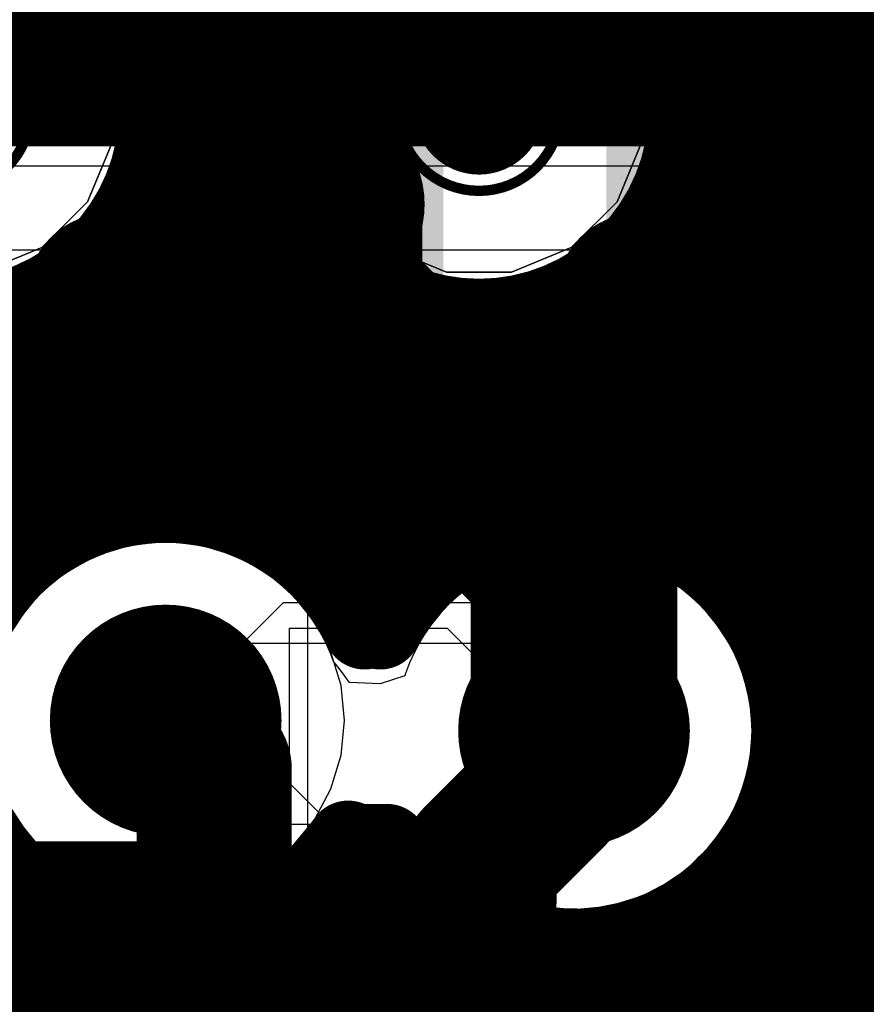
# Model space of a CAD drawing. Header units: millimetres. Extents: x 1.27 to 3.86, y 0.66 to 4.7.
# Tile 213 of 236: x 2.8248 to 2.9066, y 3.6606 to 3.7558. Entities that reach past the tile are written whole.
import ezdxf

# ---------------------------------------------------------------- set-up
doc = ezdxf.new("R2010")
doc.units = ezdxf.units.MM
doc.header["$MEASUREMENT"] = 0
for name, color, linetype in [('BottomLayer', 5, 'Continuous'), ('MidLayer1', 16, 'Continuous'), ('MidLayer2', 76, 'Continuous'), ('MidLayer3', 90, 'Continuous'), ('MidLayer4', 156, 'Continuous'), ('MidLayer5', 130, 'Continuous'), ('MidLayer6', 216, 'Continuous'), ('MultiLayer', 9, 'Continuous'), ('TopLayer', 1, 'Continuous'), ('ViaHoleLayer', 16, 'Continuous')]:
    doc.layers.add(name, color=color, linetype=linetype)

# ---------------------------------------------------------------- blocks, each defined once
blk = doc.blocks.new('0402L_B_139')
at = {"layer": 'BottomLayer'}
for points in [[(-0.031496, 0.009843), (-0.031496, -0.009843), (-0.007874, 0.009843), (-0.007874, -0.009843)], [(0.007874, 0.009843), (0.007874, -0.009843), (0.031496, 0.009843), (0.031496, -0.009843)]]:
    blk.add_solid(points, dxfattribs=at)
blk = doc.blocks.new('ABL0161B_371')
at = {"layer": 'TopLayer', "const_width": 0.006299}
for points in [[(-0.156693, 0.076772, 1), (-0.150394, 0.076772, 1)], [(-0.131102, 0.076772, 1), (-0.124803, 0.076772, 1)], [(-0.079921, 0.076772, 1), (-0.073622, 0.076772, 1)], [(-0.156693, 0.051181, 1), (-0.150394, 0.051181, 1)], [(-0.131102, 0.051181, 1), (-0.124803, 0.051181, 1)], [(-0.079921, 0.051181, 1), (-0.073622, 0.051181, 1)], [(-0.156693, 0.025591, 1), (-0.150394, 0.025591, 1)], [(-0.131102, 0.025591, 1), (-0.124803, 0.025591, 1)], [(-0.079921, 0.025591, 1), (-0.073622, 0.025591, 1)]]:
    blk.add_lwpolyline(points, format="xyb", close=True, dxfattribs=at)

msp = doc.modelspace()

# ---------------------------------------------------------------- linework, layer by layer
at = {"layer": 'BottomLayer'}
for p, q in [((2.897999, 3.680998), (2.897999, 4.157041)), ((2.862019, 3.828129), (2.862021, 3.74273)), ((2.862019, 3.828129), (2.862021, 3.74273)), ((2.862021, 3.74273), (2.862022, 3.728998)), ((2.862021, 3.74273), (2.862022, 3.728998)), ((2.862022, 3.728998), (2.82074, 3.728998)), ((2.862022, 3.728998), (2.82074, 3.728998)), ((2.818223, 3.714006), (2.83899, 3.714011)), ((2.83899, 3.714011), (2.852592, 3.700404)), ((2.852592, 3.700404), (2.852588, 3.672998)), ((2.891783, 3.674782), (2.897999, 3.680998)), ((2.890629, 3.673628), (2.891321, 3.67409)), ((2.891321, 3.67409), (2.891783, 3.674782)), ((2.852588, 3.672998), (2.78859, 3.672998)), ((2.879999, 3.662998), (2.890629, 3.673628)), ((2.768002, 3.663001), (2.879999, 3.662998))]:
    msp.add_line(p, q, dxfattribs=at)
for points, const_width in [([(2.853674, 3.737767), (2.853905, 3.737998)], 0.02), ([(2.853674, 3.728324), (2.853674, 3.737767)], 0.02), ([(2.893275, 3.737998), (2.917999, 3.737998)], 0.018), ([(2.853674, 3.728324), (2.878344, 3.703654)], 0.02), ([(2.878344, 3.687068), (2.878344, 3.703654)], 0.02)]:
    msp.add_lwpolyline(points, dxfattribs=dict(at, const_width=const_width))
for points, const_width in [([(2.848674, 3.737767, 1), (2.858674, 3.737767, 1)], 0.01), ([(2.848674, 3.737767, 1), (2.858674, 3.737767, 1)], 0.01), ([(2.848905, 3.737998, 1), (2.858905, 3.737998, 1)], 0.01), ([(2.888775, 3.737998, 1), (2.897775, 3.737998, 1)], 0.009), ([(2.848674, 3.728324, 1), (2.858674, 3.728324, 1)], 0.01), ([(2.848674, 3.728324, 1), (2.858674, 3.728324, 1)], 0.01), ([(2.873344, 3.703654, 1), (2.883344, 3.703654, 1)], 0.01), ([(2.873344, 3.703654, 1), (2.883344, 3.703654, 1)], 0.01), ([(2.833274, 3.688068, 1), (2.844474, 3.688068, 1)], 0.0112), ([(2.872744, 3.687068, 1), (2.883944, 3.687068, 1)], 0.0112), ([(2.873344, 3.687068, 1), (2.883344, 3.687068, 1)], 0.01)]:
    msp.add_lwpolyline(points, format="xyb", close=True, dxfattribs=dict(at, const_width=const_width))
at = {"layer": 'MidLayer1'}
for p, q in [((2.850838, 3.681996), (2.850838, 3.696996)), ((2.850838, 3.696996), (2.866073, 3.696996)), ((2.866073, 3.696996), (2.868838, 3.694232)), ((2.868838, 3.694232), (2.868838, 3.675996)), ((2.856838, 3.675996), (2.850838, 3.681996)), ((2.868838, 3.675996), (2.856838, 3.675996))]:
    msp.add_line(p, q, dxfattribs=at)
at = {"layer": 'MidLayer1', "const_width": 0.008}
for points in [[(2.835, 3.758346), (2.835, 4.673998)], [(2.84, 3.709238), (2.84, 4.673998)], [(2.845, 3.708363), (2.845, 4.673998)], [(2.85, 3.754076), (2.85, 4.673998)], [(2.89, 3.704776), (2.89, 4.673998)], [(2.895, 3.700183), (2.895, 4.673998)], [(2.9, 3.505438), (2.9, 4.673998)], [(2.905, 3.50625), (2.905, 4.673998)], [(2.91, 3.505862), (2.91, 4.673998)], [(2.836778, 3.755), (2.850359, 3.755)], [(2.887959, 3.755), (3.57489, 3.755)], [(2.838149, 3.75), (2.848988, 3.75)], [(2.88933, 3.75), (3.56989, 3.75)], [(2.838233, 3.745), (2.848904, 3.745)], [(2.889414, 3.745), (3.56489, 3.745)], [(2.837049, 3.74), (2.850088, 3.74)], [(2.85, 3.706113), (2.85, 3.740238)], [(2.88823, 3.74), (3.55989, 3.74)], [(2.835, 3.708911), (2.835, 3.735968)], [(2.834322, 3.735), (2.852815, 3.735)], [(2.885503, 3.735), (3.55489, 3.735)], [(2.885, 3.707196), (2.885, 3.734351)], [(2.855, 3.701829), (2.855, 3.732513)], [(2.828959, 3.73), (2.858178, 3.73)], [(2.83, 3.707321), (2.83, 3.730713)], [(2.88, 3.708203), (2.88, 3.729911)], [(2.88014, 3.73), (3.54989, 3.73)], [(2.86, 3.697695), (2.86, 3.728962)], [(2.825, 3.704098), (2.825, 3.728036)], [(2.865, 3.703541), (2.865, 3.727216)], [(2.875, 3.708002), (2.875, 3.727642)], [(2.87, 3.706557), (2.87, 3.726804)], [(2.67942, 3.725), (3.54489, 3.725)], [(2.68442, 3.72), (3.53989, 3.72)], [(2.794416, 3.715), (2.964234, 3.715)], [(2.806173, 3.71), (2.956745, 3.71)], [(2.810444, 3.705), (2.826117, 3.705)], [(2.85163, 3.705), (2.867036, 3.705)], [(2.889652, 3.705), (2.953258, 3.705)], [(2.812686, 3.7), (2.821351, 3.7)], [(2.856397, 3.7), (2.861545, 3.7)], [(2.895142, 3.7), (2.951552, 3.7)], [(2.898004, 3.695), (2.951175, 3.695)], [(2.89934, 3.69), (2.952048, 3.69)], [(2.899443, 3.685), (2.954363, 3.685)], [(2.898331, 3.68), (2.958887, 3.68)], [(2.856838, 3.675996), (2.860264, 3.675996)], [(2.86, 3.532896), (2.86, 3.675996)], [(2.801992, 3.675), (2.82218, 3.675)], [(2.855567, 3.675), (2.860914, 3.675)], [(2.895774, 3.675), (3.49489, 3.675)], [(2.855, 3.53741), (2.855, 3.674306)], [(2.895, 3.503267), (2.895, 3.673952)], [(2.825, 3.530018), (2.825, 3.672038)], [(2.752907, 3.67), (2.827783, 3.67)], [(2.849964, 3.67), (2.865768, 3.67)], [(2.85, 3.539788), (2.85, 3.670022)], [(2.865, 3.505277), (2.865, 3.670594)], [(2.890919, 3.67), (3.48989, 3.67)], [(2.89, 3.49912), (2.89, 3.66936)], [(2.83, 3.535985), (2.83, 3.668814)], [(2.835, 3.539051), (2.835, 3.667225)], [(2.845, 3.540763), (2.845, 3.667772)], [(2.87, 3.50601), (2.87, 3.667579)], [(2.84, 3.540531), (2.84, 3.666898)], [(2.875, 3.505546), (2.875, 3.666133)], [(2.885, 3.500333), (2.885, 3.66694)], [(2.88, 3.503797), (2.88, 3.665932)], [(2.725, 3.665), (2.968908, 3.665)], [(2.725, 3.66), (2.957962, 3.66)]]:
    msp.add_lwpolyline(points, dxfattribs=at)
at = {"layer": 'MidLayer1'}
for points, const_width in [([(2.838348, 3.747157, 1), (2.797608, 3.747157, 1)], 0.008), ([(2.889529, 3.747157, 1), (2.848789, 3.747157, 1)], 0.008), ([(2.833, 3.758346, 1), (2.837, 3.758346, 1)], 0.004), ([(2.834778, 3.755, 1), (2.838778, 3.755, 1)], 0.004), ([(2.848359, 3.755, 1), (2.852359, 3.755, 1)], 0.004), ([(2.885959, 3.755, 1), (2.889959, 3.755, 1)], 0.004), ([(2.848, 3.754076, 1), (2.852, 3.754076, 1)], 0.004), ([(2.825848, 3.747157, 1), (2.810108, 3.747157, 1)], 0.001), ([(2.839633, 3.746951, 1), (2.847503, 3.746951, 1)], 0.00787), ([(2.877029, 3.747157, 1), (2.861289, 3.747157, 1)], 0.001), ([(2.890814, 3.747157, 1), (2.898684, 3.747157, 1)], 0.00787), ([(2.836149, 3.75, 1), (2.840149, 3.75, 1)], 0.004), ([(2.846988, 3.75, 1), (2.850988, 3.75, 1)], 0.004), ([(2.88733, 3.75, 1), (2.89133, 3.75, 1)], 0.004), ([(2.836348, 3.747157, 1), (2.840348, 3.747157, 1)], 0.004), ([(2.846789, 3.747157, 1), (2.850789, 3.747157, 1)], 0.004), ([(2.887529, 3.747157, 1), (2.891529, 3.747157, 1)], 0.004), ([(2.836234, 3.745, 1), (2.840234, 3.745, 1)], 0.004), ([(2.846903, 3.745, 1), (2.850903, 3.745, 1)], 0.004), ([(2.887415, 3.745, 1), (2.891415, 3.745, 1)], 0.004), ([(2.825598, 3.747157, 1), (2.826098, 3.747157, 1)], 0.0005), ([(2.861039, 3.747157, 1), (2.861539, 3.747157, 1)], 0.0005), ([(2.876779, 3.747157, 1), (2.877279, 3.747157, 1)], 0.0005), ([(2.835049, 3.74, 1), (2.839049, 3.74, 1)], 0.004), ([(2.848, 3.740238, 1), (2.852, 3.740238, 1)], 0.004), ([(2.848088, 3.74, 1), (2.852088, 3.74, 1)], 0.004), ([(2.88623, 3.74, 1), (2.89023, 3.74, 1)], 0.004), ([(2.833, 3.735968, 1), (2.837, 3.735968, 1)], 0.004), ([(2.832323, 3.735, 1), (2.836323, 3.735, 1)], 0.004), ([(2.850814, 3.735, 1), (2.854814, 3.735, 1)], 0.004), ([(2.883504, 3.735, 1), (2.887503, 3.735, 1)], 0.004), ([(2.883, 3.734351, 1), (2.887, 3.734351, 1)], 0.004), ([(2.829397, 3.729241, 1), (2.837267, 3.729241, 1)], 0.00787), ([(2.849869, 3.729241, 1), (2.857739, 3.729241, 1)], 0.00787), ([(2.880578, 3.729241, 1), (2.888448, 3.729241, 1)], 0.00787), ([(2.853, 3.732513, 1), (2.857, 3.732513, 1)], 0.004), ([(2.826959, 3.73, 1), (2.830959, 3.73, 1)], 0.004), ([(2.828, 3.730713, 1), (2.832, 3.730713, 1)], 0.004), ([(2.856178, 3.73, 1), (2.860178, 3.73, 1)], 0.004), ([(2.878, 3.729911, 1), (2.882, 3.729911, 1)], 0.004), ([(2.87814, 3.73, 1), (2.88214, 3.73, 1)], 0.004), ([(2.858, 3.728962, 1), (2.862, 3.728962, 1)], 0.004), ([(2.823, 3.728036, 1), (2.827, 3.728036, 1)], 0.004), ([(2.863, 3.727216, 1), (2.867, 3.727216, 1)], 0.004), ([(2.873, 3.727642, 1), (2.877, 3.727642, 1)], 0.004), ([(2.868, 3.726804, 1), (2.872, 3.726804, 1)], 0.004), ([(2.838, 3.709238, 1), (2.842, 3.709238, 1)], 0.004), ([(2.833, 3.708911, 1), (2.837, 3.708911, 1)], 0.004), ([(2.843, 3.708363, 1), (2.847, 3.708363, 1)], 0.004), ([(2.873, 3.708002, 1), (2.877, 3.708002, 1)], 0.004), ([(2.878, 3.708203, 1), (2.882, 3.708203, 1)], 0.004), ([(2.828, 3.707321, 1), (2.832, 3.707321, 1)], 0.004), ([(2.883, 3.707196, 1), (2.887, 3.707196, 1)], 0.004), ([(2.848, 3.706113, 1), (2.852, 3.706113, 1)], 0.004), ([(2.868, 3.706557, 1), (2.872, 3.706557, 1)], 0.004), ([(2.824117, 3.705, 1), (2.828117, 3.705, 1)], 0.004), ([(2.84963, 3.705, 1), (2.85363, 3.705, 1)], 0.004), ([(2.865036, 3.705, 1), (2.869036, 3.705, 1)], 0.004), ([(2.887652, 3.705, 1), (2.891652, 3.705, 1)], 0.004), ([(2.888, 3.704776, 1), (2.892, 3.704776, 1)], 0.004), ([(2.823, 3.704098, 1), (2.827, 3.704098, 1)], 0.004), ([(2.863, 3.703541, 1), (2.867, 3.703541, 1)], 0.004), ([(2.853, 3.701829, 1), (2.857, 3.701829, 1)], 0.004), ([(2.819351, 3.7, 1), (2.823351, 3.7, 1)], 0.004), ([(2.854397, 3.7, 1), (2.858397, 3.7, 1)], 0.004), ([(2.859545, 3.7, 1), (2.863545, 3.7, 1)], 0.004), ([(2.893, 3.700183, 1), (2.897, 3.700183, 1)], 0.004), ([(2.893142, 3.7, 1), (2.897142, 3.7, 1)], 0.004), ([(2.858, 3.697695, 1), (2.862, 3.697695, 1)], 0.004), ([(2.856102, 3.696996, 1), (2.860102, 3.696996, 1)], 0.004), ([(2.857612, 3.696996, 1), (2.861612, 3.696996, 1)], 0.004), ([(2.833274, 3.688068, 1), (2.844474, 3.688068, 1)], 0.0112), ([(2.896004, 3.695, 1), (2.900004, 3.695, 1)], 0.004), ([(2.872744, 3.687068, 1), (2.883944, 3.687068, 1)], 0.0112), ([(2.89734, 3.69, 1), (2.90134, 3.69, 1)], 0.004), ([(2.897544, 3.687068, 1), (2.901544, 3.687068, 1)], 0.004), ([(2.897544, 3.687068, 1), (2.901544, 3.687068, 1)], 0.004), ([(2.897443, 3.685, 1), (2.901443, 3.685, 1)], 0.004), ([(2.896331, 3.68, 1), (2.900331, 3.68, 1)], 0.004), ([(2.854518, 3.676316, 1), (2.858518, 3.676316, 1)], 0.004), ([(2.854838, 3.675996, 1), (2.858838, 3.675996, 1)], 0.004), ([(2.858, 3.675996, 1), (2.862, 3.675996, 1)], 0.004), ([(2.858264, 3.675996, 1), (2.862264, 3.675996, 1)], 0.004), ([(2.858264, 3.675996, 1), (2.862264, 3.675996, 1)], 0.004), ([(2.82018, 3.675, 1), (2.82418, 3.675, 1)], 0.004), ([(2.853567, 3.675, 1), (2.857567, 3.675, 1)], 0.004), ([(2.858913, 3.675, 1), (2.862913, 3.675, 1)], 0.004), ([(2.893774, 3.675, 1), (2.897774, 3.675, 1)], 0.004), ([(2.853, 3.674306, 1), (2.857, 3.674306, 1)], 0.004), ([(2.893, 3.673952, 1), (2.897, 3.673952, 1)], 0.004), ([(2.823, 3.672038, 1), (2.827, 3.672038, 1)], 0.004), ([(2.825783, 3.67, 1), (2.829783, 3.67, 1)], 0.004), ([(2.847964, 3.67, 1), (2.851964, 3.67, 1)], 0.004), ([(2.848, 3.670022, 1), (2.852, 3.670022, 1)], 0.004), ([(2.863, 3.670594, 1), (2.867, 3.670594, 1)], 0.004), ([(2.863768, 3.67, 1), (2.867768, 3.67, 1)], 0.004), ([(2.888919, 3.67, 1), (2.892919, 3.67, 1)], 0.004), ([(2.888, 3.66936, 1), (2.892, 3.66936, 1)], 0.004), ([(2.828, 3.668814, 1), (2.832, 3.668814, 1)], 0.004), ([(2.833, 3.667225, 1), (2.837, 3.667225, 1)], 0.004), ([(2.843, 3.667772, 1), (2.847, 3.667772, 1)], 0.004), ([(2.868, 3.667579, 1), (2.872, 3.667579, 1)], 0.004), ([(2.838, 3.666898, 1), (2.842, 3.666898, 1)], 0.004), ([(2.873, 3.666133, 1), (2.877, 3.666133, 1)], 0.004), ([(2.883, 3.66694, 1), (2.887, 3.66694, 1)], 0.004), ([(2.878, 3.665932, 1), (2.882, 3.665932, 1)], 0.004)]:
    msp.add_lwpolyline(points, format="xyb", close=True, dxfattribs=dict(at, const_width=const_width))
at = {"layer": 'MidLayer1', "const_width": 0.008}
for points in [[(2.856518, 3.676316, -3.827191), (2.858102, 3.696996)], [(2.859612, 3.696996, -0.781804), (2.899544, 3.687068)], [(2.899544, 3.687068, -0.757104), (2.860264, 3.675996)]]:
    msp.add_lwpolyline(points, format="xyb", dxfattribs=at)
at = {"layer": 'MidLayer2'}
for p, q in [((2.838874, 3.705351), (2.835502, 3.705019)), ((2.842246, 3.705019), (2.838874, 3.705351)), ((2.835502, 3.705019), (2.83226, 3.704035)), ((2.845488, 3.704035), (2.842246, 3.705019)), ((2.878344, 3.704351), (2.874972, 3.704019)), ((2.881715, 3.704019), (2.878344, 3.704351)), ((2.83226, 3.704035), (2.829272, 3.702438)), ((2.848476, 3.702438), (2.845488, 3.704035)), ((2.874972, 3.704019), (2.87173, 3.703035)), ((2.884958, 3.703035), (2.881715, 3.704019)), ((2.87173, 3.703035), (2.868742, 3.701438)), ((2.887946, 3.701438), (2.884958, 3.703035)), ((2.829272, 3.702438), (2.826653, 3.700289)), ((2.851095, 3.700289), (2.848476, 3.702438)), ((2.868742, 3.701438), (2.866341, 3.699468)), ((2.890565, 3.699289), (2.887946, 3.701438)), ((2.826653, 3.700289), (2.824503, 3.69767)), ((2.851768, 3.699468), (2.851095, 3.700289)), ((2.838874, 3.688068), (2.850274, 3.699468)), ((2.850274, 3.699468), (2.872532, 3.699468)), ((2.866341, 3.699468), (2.851768, 3.699468)), ((2.872532, 3.699468), (2.875, 3.697)), ((2.892714, 3.69667), (2.890565, 3.699289)), ((2.875, 3.697), (2.870136, 3.692136)), ((2.894311, 3.693682), (2.892714, 3.69667)), ((2.895295, 3.690439), (2.894311, 3.693682)), ((2.870136, 3.692136), (2.870136, 3.67886)), ((2.895627, 3.687068), (2.895295, 3.690439)), ((2.838874, 3.682126), (2.838874, 3.688068)), ((2.895295, 3.683696), (2.895627, 3.687068)), ((2.894311, 3.680454), (2.895295, 3.683696)), ((2.846333, 3.674667), (2.838874, 3.682126)), ((2.892714, 3.677466), (2.894311, 3.680454)), ((2.870136, 3.67886), (2.865943, 3.674667)), ((2.824503, 3.678466), (2.826653, 3.675847)), ((2.890565, 3.674847), (2.892714, 3.677466)), ((2.826653, 3.675847), (2.829272, 3.673697)), ((2.865943, 3.674667), (2.866123, 3.674847)), ((2.866123, 3.674847), (2.868742, 3.672697)), ((2.887946, 3.672697), (2.890565, 3.674847)), ((2.865943, 3.674667), (2.846333, 3.674667)), ((2.848476, 3.673697), (2.849658, 3.674667)), ((2.849658, 3.674667), (2.865943, 3.674667)), ((2.829272, 3.673697), (2.83226, 3.6721)), ((2.845488, 3.6721), (2.848476, 3.673697)), ((2.83226, 3.6721), (2.835502, 3.671117)), ((2.842246, 3.671117), (2.845488, 3.6721)), ((2.868742, 3.672697), (2.87173, 3.6711)), ((2.884958, 3.6711), (2.887946, 3.672697)), ((2.835502, 3.671117), (2.838874, 3.670784)), ((2.838874, 3.670784), (2.842246, 3.671117)), ((2.87173, 3.6711), (2.874972, 3.670116)), ((2.881715, 3.670116), (2.884958, 3.6711)), ((2.874972, 3.670116), (2.878344, 3.669784)), ((2.878344, 3.669784), (2.881715, 3.670116))]:
    msp.add_line(p, q, dxfattribs=at)
at = {"layer": 'MidLayer2', "const_width": 0.0112}
for points in [[(2.833274, 3.688068, 1), (2.844474, 3.688068, 1)], [(2.872744, 3.687068, 1), (2.883944, 3.687068, 1)]]:
    msp.add_lwpolyline(points, format="xyb", close=True, dxfattribs=at)
at = {"layer": 'MidLayer3'}
for p, q in [((2.838874, 3.705351), (2.835502, 3.705019)), ((2.842246, 3.705019), (2.838874, 3.705351)), ((2.835502, 3.705019), (2.83226, 3.704035)), ((2.845488, 3.704035), (2.842246, 3.705019)), ((2.906653, 3.704889), (2.904503, 3.70227)), ((2.83226, 3.704035), (2.829272, 3.702438)), ((2.848476, 3.702438), (2.845488, 3.704035)), ((2.829272, 3.702438), (2.826653, 3.700289)), ((2.851095, 3.700289), (2.848476, 3.702438)), ((2.904503, 3.70227), (2.902906, 3.699282)), ((2.826653, 3.700289), (2.824503, 3.69767)), ((2.853244, 3.69767), (2.851095, 3.700289)), ((2.902906, 3.699282), (2.901923, 3.696039)), ((2.854841, 3.694682), (2.853244, 3.69767)), ((2.901923, 3.696039), (2.901591, 3.692668)), ((2.855825, 3.691439), (2.854841, 3.694682)), ((2.901591, 3.692668), (2.901923, 3.689296)), ((2.856157, 3.688068), (2.855825, 3.691439)), ((2.901923, 3.689296), (2.902906, 3.686054)), ((2.855825, 3.684696), (2.856157, 3.688068)), ((2.902906, 3.686054), (2.904503, 3.683066)), ((2.854841, 3.681454), (2.855825, 3.684696)), ((2.904503, 3.683066), (2.906653, 3.680446)), ((2.853244, 3.678466), (2.854841, 3.681454)), ((2.824503, 3.678466), (2.826653, 3.675847)), ((2.851095, 3.675847), (2.853244, 3.678466)), ((2.826653, 3.675847), (2.829272, 3.673697)), ((2.848476, 3.673697), (2.851095, 3.675847)), ((2.829272, 3.673697), (2.83226, 3.6721)), ((2.845488, 3.6721), (2.848476, 3.673697)), ((2.83226, 3.6721), (2.835502, 3.671117)), ((2.842246, 3.671117), (2.845488, 3.6721)), ((2.906853, 3.672039), (2.904703, 3.66942)), ((2.835502, 3.671117), (2.838874, 3.670784)), ((2.838874, 3.670784), (2.842246, 3.671117)), ((2.904703, 3.66942), (2.903106, 3.666432)), ((2.903106, 3.666432), (2.902123, 3.663189)), ((2.869602, 3.664769), (2.86636, 3.663785)), ((2.872974, 3.665101), (2.869602, 3.664769)), ((2.876346, 3.664769), (2.872974, 3.665101)), ((2.879588, 3.663785), (2.876346, 3.664769)), ((2.86636, 3.663785), (2.863372, 3.662188)), ((2.882576, 3.662188), (2.879588, 3.663785)), ((2.902123, 3.663189), (2.901791, 3.659818)), ((2.863372, 3.662188), (2.860753, 3.660039)), ((2.885195, 3.660039), (2.882576, 3.662188))]:
    msp.add_line(p, q, dxfattribs=at)
at = {"layer": 'MidLayer3', "const_width": 0.0112}
for points in [[(2.833274, 3.688068, 1), (2.844474, 3.688068, 1)], [(2.872744, 3.687068, 1), (2.883944, 3.687068, 1)]]:
    msp.add_lwpolyline(points, format="xyb", close=True, dxfattribs=at)
at = {"layer": 'MidLayer4'}
for p, q in [((2.838874, 3.705605), (2.832163, 3.70427)), ((2.845585, 3.70427), (2.838874, 3.705605)), ((2.878344, 3.704605), (2.871633, 3.70327)), ((2.885055, 3.70327), (2.878344, 3.704605)), ((2.832163, 3.70427), (2.826473, 3.700468)), ((2.851274, 3.700468), (2.845585, 3.70427)), ((2.871633, 3.70327), (2.865943, 3.699468)), ((2.890744, 3.699468), (2.885055, 3.70327)), ((2.826473, 3.700468), (2.822672, 3.694779)), ((2.854569, 3.695537), (2.851274, 3.700468)), ((2.865943, 3.699468), (2.863316, 3.695537)), ((2.894546, 3.693779), (2.890744, 3.699468)), ((2.846961, 3.678), (2.846961, 3.695537)), ((2.846961, 3.695537), (2.872976, 3.695537)), ((2.863316, 3.695537), (2.854569, 3.695537)), ((2.872976, 3.695537), (2.872976, 3.678)), ((2.895881, 3.687068), (2.894546, 3.693779)), ((2.894546, 3.680356), (2.895881, 3.687068)), ((2.822672, 3.681357), (2.826473, 3.675667)), ((2.890744, 3.674667), (2.894546, 3.680356)), ((2.872976, 3.678), (2.846961, 3.678)), ((2.851274, 3.675667), (2.852833, 3.678)), ((2.852833, 3.678), (2.863716, 3.678)), ((2.863716, 3.678), (2.865943, 3.674667)), ((2.826473, 3.675667), (2.832163, 3.671866)), ((2.845585, 3.671866), (2.851274, 3.675667)), ((2.865943, 3.674667), (2.871633, 3.670866)), ((2.885055, 3.670866), (2.890744, 3.674667)), ((2.832163, 3.671866), (2.838874, 3.670531)), ((2.838874, 3.670531), (2.845585, 3.671866)), ((2.871633, 3.670866), (2.878344, 3.669531)), ((2.878344, 3.669531), (2.885055, 3.670866))]:
    msp.add_line(p, q, dxfattribs=at)
at = {"layer": 'MidLayer4', "const_width": 0.0112}
for points in [[(2.833274, 3.688068, 1), (2.844474, 3.688068, 1)], [(2.872744, 3.687068, 1), (2.883944, 3.687068, 1)]]:
    msp.add_lwpolyline(points, format="xyb", close=True, dxfattribs=at)
at = {"layer": 'MidLayer5', "const_width": 0.02}
msp.add_lwpolyline([(2.729671, 3.7536), (3.456791, 3.7536)], dxfattribs=at)
at = {"layer": 'MidLayer5', "const_width": 0.0112}
for points in [[(2.833274, 3.688068, 1), (2.844474, 3.688068, 1)], [(2.872744, 3.687068, 1), (2.883944, 3.687068, 1)]]:
    msp.add_lwpolyline(points, format="xyb", close=True, dxfattribs=at)
at = {"layer": 'MidLayer6'}
for p, q in [((2.922998, 3.741668), (2.606301, 3.741668)), ((2.606301, 3.733599), (2.922998, 3.733599)), ((2.838874, 3.705351), (2.835502, 3.705019)), ((2.842246, 3.705019), (2.838874, 3.705351)), ((2.835502, 3.705019), (2.83226, 3.704035)), ((2.845488, 3.704035), (2.842246, 3.705019)), ((2.906653, 3.704889), (2.904503, 3.70227)), ((2.83226, 3.704035), (2.829272, 3.702438)), ((2.848476, 3.702438), (2.845488, 3.704035)), ((2.829272, 3.702438), (2.826653, 3.700289)), ((2.851095, 3.700289), (2.848476, 3.702438)), ((2.904503, 3.70227), (2.902906, 3.699282)), ((2.826653, 3.700289), (2.824503, 3.69767)), ((2.853244, 3.69767), (2.851095, 3.700289)), ((2.902906, 3.699282), (2.901923, 3.696039)), ((2.854841, 3.694682), (2.853244, 3.69767)), ((2.901923, 3.696039), (2.901591, 3.692668)), ((2.855825, 3.691439), (2.854841, 3.694682)), ((2.901591, 3.692668), (2.901923, 3.689296)), ((2.856157, 3.688068), (2.855825, 3.691439)), ((2.901923, 3.689296), (2.902906, 3.686054)), ((2.855825, 3.684696), (2.856157, 3.688068)), ((2.902906, 3.686054), (2.904503, 3.683066)), ((2.854841, 3.681454), (2.855825, 3.684696)), ((2.904503, 3.683066), (2.906653, 3.680446)), ((2.853244, 3.678466), (2.854841, 3.681454)), ((2.824503, 3.678466), (2.826653, 3.675847)), ((2.851095, 3.675847), (2.853244, 3.678466)), ((2.826653, 3.675847), (2.829272, 3.673697)), ((2.848476, 3.673697), (2.851095, 3.675847)), ((2.829272, 3.673697), (2.83226, 3.6721)), ((2.845488, 3.6721), (2.848476, 3.673697)), ((2.83226, 3.6721), (2.835502, 3.671117)), ((2.842246, 3.671117), (2.845488, 3.6721)), ((2.906853, 3.672039), (2.904703, 3.66942)), ((2.835502, 3.671117), (2.838874, 3.670784)), ((2.838874, 3.670784), (2.842246, 3.671117)), ((2.904703, 3.66942), (2.903106, 3.666432)), ((2.903106, 3.666432), (2.902123, 3.663189)), ((2.869602, 3.664769), (2.86636, 3.663785)), ((2.872974, 3.665101), (2.869602, 3.664769)), ((2.876346, 3.664769), (2.872974, 3.665101)), ((2.879588, 3.663785), (2.876346, 3.664769)), ((2.86636, 3.663785), (2.863372, 3.662188)), ((2.882576, 3.662188), (2.879588, 3.663785)), ((2.902123, 3.663189), (2.901791, 3.659818)), ((2.863372, 3.662188), (2.860753, 3.660039)), ((2.885195, 3.660039), (2.882576, 3.662188))]:
    msp.add_line(p, q, dxfattribs=at)
at = {"layer": 'MidLayer6', "const_width": 0.0112}
for points in [[(2.833274, 3.688068, 1), (2.844474, 3.688068, 1)], [(2.872744, 3.687068, 1), (2.883944, 3.687068, 1)]]:
    msp.add_lwpolyline(points, format="xyb", close=True, dxfattribs=at)
at = {"layer": 'MultiLayer'}
for points, const_width in [([(2.839633, 3.746951, 1), (2.847503, 3.746951, 1)], 0.00787), ([(2.890814, 3.747157, 1), (2.898684, 3.747157, 1)], 0.00787), ([(2.829397, 3.729241, 1), (2.837267, 3.729241, 1)], 0.00787), ([(2.849869, 3.729241, 1), (2.857739, 3.729241, 1)], 0.00787), ([(2.880578, 3.729241, 1), (2.888448, 3.729241, 1)], 0.00787), ([(2.833274, 3.688068, 1), (2.844474, 3.688068, 1)], 0.0112), ([(2.872744, 3.687068, 1), (2.883944, 3.687068, 1)], 0.0112)]:
    msp.add_lwpolyline(points, format="xyb", close=True, dxfattribs=dict(at, const_width=const_width))
at = {"layer": 'TopLayer'}
for p, q in [((2.902533, 3.779734), (2.902533, 3.746951)), ((2.831322, 3.756075), (2.833718, 3.75029)), ((2.833718, 3.75029), (2.831322, 3.756075)), ((2.853419, 3.75029), (2.855815, 3.756075)), ((2.855815, 3.756075), (2.853419, 3.75029)), ((2.882503, 3.756075), (2.884899, 3.75029)), ((2.884899, 3.75029), (2.882503, 3.756075)), ((2.833718, 3.75029), (2.833718, 3.747159)), ((2.833718, 3.744028), (2.833718, 3.75029)), ((2.853419, 3.747159), (2.853419, 3.75029)), ((2.853419, 3.75029), (2.853419, 3.744028)), ((2.884899, 3.75029), (2.884899, 3.747159)), ((2.884899, 3.744028), (2.884899, 3.75029)), ((2.833718, 3.747159), (2.833718, 3.747159)), ((2.833718, 3.747159), (2.833718, 3.744028)), ((2.853419, 3.744028), (2.853419, 3.747159)), ((2.884899, 3.747159), (2.884899, 3.747159)), ((2.884899, 3.747159), (2.884899, 3.744028)), ((2.902533, 3.746951), (2.902572, 3.745773)), ((2.902572, 3.745773), (2.902687, 3.7446)), ((2.902687, 3.7446), (2.902879, 3.743437)), ((2.833718, 3.744028), (2.831322, 3.738243)), ((2.831322, 3.738243), (2.833718, 3.744028)), ((2.855815, 3.738243), (2.853419, 3.744028)), ((2.853419, 3.744028), (2.855815, 3.738243)), ((2.884899, 3.744028), (2.882503, 3.738243)), ((2.882503, 3.738243), (2.884899, 3.744028)), ((2.902879, 3.743437), (2.903147, 3.74229)), ((2.903147, 3.74229), (2.903489, 3.741162)), ((2.903489, 3.741162), (2.903904, 3.740059)), ((2.903904, 3.740059), (2.90439, 3.738986)), ((2.90439, 3.738986), (2.904946, 3.737946)), ((2.831322, 3.738243), (2.826894, 3.733815)), ((2.826894, 3.733815), (2.831322, 3.738243)), ((2.860243, 3.733815), (2.855815, 3.738243)), ((2.855815, 3.738243), (2.860243, 3.733815)), ((2.882503, 3.738243), (2.878075, 3.733815)), ((2.878075, 3.733815), (2.882503, 3.738243)), ((2.904946, 3.737946), (2.905568, 3.736945)), ((2.905568, 3.736945), (2.906255, 3.735987)), ((2.906255, 3.735987), (2.907002, 3.735076)), ((2.826894, 3.733815), (2.821109, 3.731419)), ((2.821109, 3.731419), (2.826894, 3.733815)), ((2.866028, 3.731419), (2.860243, 3.733815)), ((2.860243, 3.733815), (2.866028, 3.731419)), ((2.878075, 3.733815), (2.87229, 3.731419)), ((2.87229, 3.731419), (2.878075, 3.733815)), ((2.869159, 3.731419), (2.866028, 3.731419)), ((2.866028, 3.731419), (2.87229, 3.731419)), ((2.87229, 3.731419), (2.869159, 3.731419)), ((2.833342, 3.704363), (2.832288, 3.703967)), ((2.83442, 3.70469), (2.833342, 3.704363)), ((2.835516, 3.704946), (2.83442, 3.70469)), ((2.836627, 3.70513), (2.835516, 3.704946)), ((2.837748, 3.70524), (2.836627, 3.70513)), ((2.838874, 3.705277), (2.837748, 3.70524)), ((2.839999, 3.70524), (2.838874, 3.705277)), ((2.84112, 3.70513), (2.839999, 3.70524)), ((2.842231, 3.704946), (2.84112, 3.70513)), ((2.843328, 3.70469), (2.842231, 3.704946)), ((2.844405, 3.704363), (2.843328, 3.70469)), ((2.845459, 3.703967), (2.844405, 3.704363)), ((2.831262, 3.703502), (2.830269, 3.702971)), ((2.832288, 3.703967), (2.831262, 3.703502)), ((2.846485, 3.703502), (2.845459, 3.703967)), ((2.847478, 3.702971), (2.846485, 3.703502)), ((2.87389, 3.70369), (2.872812, 3.703364)), ((2.874986, 3.703946), (2.87389, 3.70369)), ((2.876097, 3.70413), (2.874986, 3.703946)), ((2.877218, 3.70424), (2.876097, 3.70413)), ((2.878344, 3.704277), (2.877218, 3.70424)), ((2.879469, 3.70424), (2.878344, 3.704277)), ((2.88059, 3.70413), (2.879469, 3.70424)), ((2.881701, 3.703946), (2.88059, 3.70413)), ((2.882798, 3.70369), (2.881701, 3.703946)), ((2.883875, 3.703364), (2.882798, 3.70369)), ((2.830269, 3.702971), (2.829313, 3.702377)), ((2.848435, 3.702377), (2.847478, 3.702971)), ((2.870732, 3.702502), (2.869739, 3.701971)), ((2.871758, 3.702967), (2.870732, 3.702502)), ((2.872812, 3.703364), (2.871758, 3.702967)), ((2.884929, 3.702967), (2.883875, 3.703364)), ((2.885955, 3.702502), (2.884929, 3.702967)), ((2.886948, 3.701971), (2.885955, 3.702502)), ((2.828397, 3.701721), (2.827527, 3.701006)), ((2.829313, 3.702377), (2.828397, 3.701721)), ((2.84935, 3.701721), (2.848435, 3.702377)), ((2.85022, 3.701006), (2.84935, 3.701721)), ((2.869739, 3.701971), (2.868783, 3.701376)), ((2.887905, 3.701376), (2.886948, 3.701971)), ((2.827527, 3.701006), (2.826705, 3.700236)), ((2.851042, 3.700236), (2.85022, 3.701006)), ((2.867867, 3.700721), (2.866997, 3.700006)), ((2.868783, 3.701376), (2.867867, 3.700721)), ((2.88882, 3.700721), (2.887905, 3.701376)), ((2.88969, 3.700006), (2.88882, 3.700721)), ((2.826705, 3.700236), (2.825935, 3.699414)), ((2.851812, 3.699414), (2.851042, 3.700236)), ((2.866997, 3.700006), (2.866175, 3.699236)), ((2.890512, 3.699236), (2.88969, 3.700006)), ((2.825935, 3.699414), (2.825221, 3.698544)), ((2.852527, 3.698544), (2.851812, 3.699414)), ((2.866175, 3.699236), (2.865405, 3.698414)), ((2.891282, 3.698414), (2.890512, 3.699236)), ((2.825221, 3.698544), (2.824565, 3.697628)), ((2.853183, 3.697628), (2.852527, 3.698544)), ((2.865405, 3.698414), (2.864691, 3.697544)), ((2.891997, 3.697544), (2.891282, 3.698414)), ((2.853777, 3.696672), (2.853183, 3.697628)), ((2.864691, 3.697544), (2.864035, 3.696629)), ((2.892653, 3.696629), (2.891997, 3.697544)), ((2.854308, 3.695679), (2.853777, 3.696672)), ((2.864035, 3.696629), (2.86344, 3.695672)), ((2.893247, 3.695672), (2.892653, 3.696629)), ((2.854773, 3.694653), (2.854308, 3.695679)), ((2.86344, 3.695672), (2.862909, 3.694679)), ((2.893778, 3.694679), (2.893247, 3.695672)), ((2.855132, 3.693699), (2.854773, 3.694653)), ((2.862909, 3.694679), (2.862445, 3.693653)), ((2.894243, 3.693653), (2.893778, 3.694679)), ((2.855285, 3.693534), (2.855132, 3.693699)), ((2.85598, 3.692672), (2.855285, 3.693534)), ((2.862445, 3.693653), (2.862048, 3.692599)), ((2.89464, 3.692599), (2.894243, 3.693653)), ((2.856612, 3.691763), (2.85598, 3.692672)), ((2.861982, 3.692381), (2.859609, 3.691606)), ((2.862048, 3.692599), (2.861982, 3.692381)), ((2.894967, 3.691522), (2.89464, 3.692599)), ((2.856634, 3.691725), (2.856612, 3.691763)), ((2.859609, 3.691606), (2.856634, 3.691725)), ((2.895222, 3.690425), (2.894967, 3.691522)), ((2.895406, 3.689314), (2.895222, 3.690425)), ((2.895516, 3.688193), (2.895406, 3.689314)), ((2.895553, 3.687068), (2.895516, 3.688193)), ((2.895516, 3.685942), (2.895553, 3.687068)), ((2.895406, 3.684821), (2.895516, 3.685942)), ((2.895222, 3.68371), (2.895406, 3.684821)), ((2.894967, 3.682613), (2.895222, 3.68371)), ((2.89464, 3.681536), (2.894967, 3.682613)), ((2.894243, 3.680482), (2.89464, 3.681536)), ((2.893778, 3.679456), (2.894243, 3.680482)), ((2.893247, 3.678463), (2.893778, 3.679456)), ((2.892653, 3.677507), (2.893247, 3.678463)), ((2.891997, 3.676591), (2.892653, 3.677507)), ((2.891282, 3.675721), (2.891997, 3.676591)), ((2.889772, 3.674206), (2.890512, 3.674899)), ((2.890512, 3.674899), (2.891282, 3.675721)), ((2.889486, 3.673634), (2.889772, 3.674206)), ((2.888921, 3.672682), (2.889486, 3.673634)), ((2.88829, 3.671773), (2.888921, 3.672682)), ((2.887595, 3.670911), (2.88829, 3.671773)), ((2.884414, 3.667674), (2.886839, 3.670099)), ((2.886839, 3.670099), (2.886841, 3.6701)), ((2.886841, 3.6701), (2.887595, 3.670911)), ((2.884309, 3.667091), (2.884414, 3.667674)), ((2.884035, 3.666018), (2.884309, 3.667091)), ((2.883686, 3.664967), (2.884035, 3.666018)), ((2.883262, 3.663945), (2.883686, 3.664967)), ((2.882766, 3.662955), (2.883262, 3.663945)), ((2.882201, 3.662002), (2.882766, 3.662955)), ((2.88157, 3.661093), (2.882201, 3.662002)), ((2.880875, 3.660231), (2.88157, 3.661093))]:
    msp.add_line(p, q, dxfattribs=at)
for points, const_width in [([(2.869159, 3.747157), (2.869159, 3.829996)], 0.007795), ([(2.838874, 3.688068), (2.843564, 3.683378)], 0.015), ([(2.878344, 3.685528), (2.878344, 3.687068)], 0.015), ([(2.875874, 3.683058), (2.878344, 3.685528)], 0.015), ([(2.843564, 3.670388), (2.843564, 3.683378)], 0.015), ([(2.875874, 3.681068), (2.875874, 3.683058)], 0.015), ([(2.869154, 3.674348), (2.875874, 3.681068)], 0.015), ([(2.869154, 3.670388), (2.869154, 3.674348)], 0.015), ([(2.792384, 3.670388), (2.843564, 3.670388)], 0.012)]:
    msp.add_lwpolyline(points, dxfattribs=dict(at, const_width=const_width))
for points, const_width in [([(2.891307, 3.747157, 1), (2.898192, 3.747157, 1)], 0.006885), ([(2.840126, 3.746951, 1), (2.847011, 3.746951, 1)], 0.006885), ([(2.86721, 3.747157, 1), (2.871107, 3.747157, 1)], 0.003897), ([(2.829889, 3.729241, 1), (2.836774, 3.729241, 1)], 0.006885), ([(2.850362, 3.729241, 1), (2.857247, 3.729241, 1)], 0.006885), ([(2.88107, 3.729241, 1), (2.887955, 3.729241, 1)], 0.006885), ([(2.833274, 3.688068, 1), (2.844474, 3.688068, 1)], 0.0112), ([(2.872744, 3.687068, 1), (2.883944, 3.687068, 1)], 0.0112), ([(2.835124, 3.688068, 1), (2.842624, 3.688068, 1)], 0.0075), ([(2.874594, 3.687068, 1), (2.882094, 3.687068, 1)], 0.0075), ([(2.874594, 3.685528, 1), (2.882094, 3.685528, 1)], 0.0075), ([(2.874594, 3.685528, 1), (2.882094, 3.685528, 1)], 0.0075), ([(2.839814, 3.683378, 1), (2.847314, 3.683378, 1)], 0.0075), ([(2.839814, 3.683378, 1), (2.847314, 3.683378, 1)], 0.0075), ([(2.872124, 3.683058, 1), (2.879624, 3.683058, 1)], 0.0075), ([(2.872124, 3.683058, 1), (2.879624, 3.683058, 1)], 0.0075), ([(2.872124, 3.681068, 1), (2.879624, 3.681068, 1)], 0.0075), ([(2.872124, 3.681068, 1), (2.879624, 3.681068, 1)], 0.0075), ([(2.865404, 3.674348, 1), (2.872904, 3.674348, 1)], 0.0075), ([(2.865404, 3.674348, 1), (2.872904, 3.674348, 1)], 0.0075), ([(2.839814, 3.670388, 1), (2.847314, 3.670388, 1)], 0.0075), ([(2.865404, 3.670388, 1), (2.872904, 3.670388, 1)], 0.0075), ([(2.840564, 3.670388, 1), (2.846564, 3.670388, 1)], 0.006)]:
    msp.add_lwpolyline(points, format="xyb", close=True, dxfattribs=dict(at, const_width=const_width))
at = {"layer": 'ViaHoleLayer'}
for points, const_width in [([(2.893274, 3.747157, 1), (2.896224, 3.747157, 1)], 0.00295), ([(2.842093, 3.746951, 1), (2.845043, 3.746951, 1)], 0.00295), ([(2.831857, 3.729241, 1), (2.834807, 3.729241, 1)], 0.00295), ([(2.852329, 3.729241, 1), (2.855279, 3.729241, 1)], 0.00295), ([(2.883038, 3.729241, 1), (2.885988, 3.729241, 1)], 0.00295), ([(2.835824, 3.688068, 1), (2.841924, 3.688068, 1)], 0.0061), ([(2.875294, 3.687068, 1), (2.881394, 3.687068, 1)], 0.0061)]:
    msp.add_lwpolyline(points, format="xyb", close=True, dxfattribs=dict(at, const_width=const_width))

# ---------------------------------------------------------------- block references
for name, p, rotation in [('ABL0161B_371', (2.817978, 3.593616), 270), ('0402L_B_139', (2.873591, 3.738), 180)]:
    msp.add_blockref(name, p, dxfattribs=dict(rotation=rotation))

doc.saveas('drawing.dxf')
